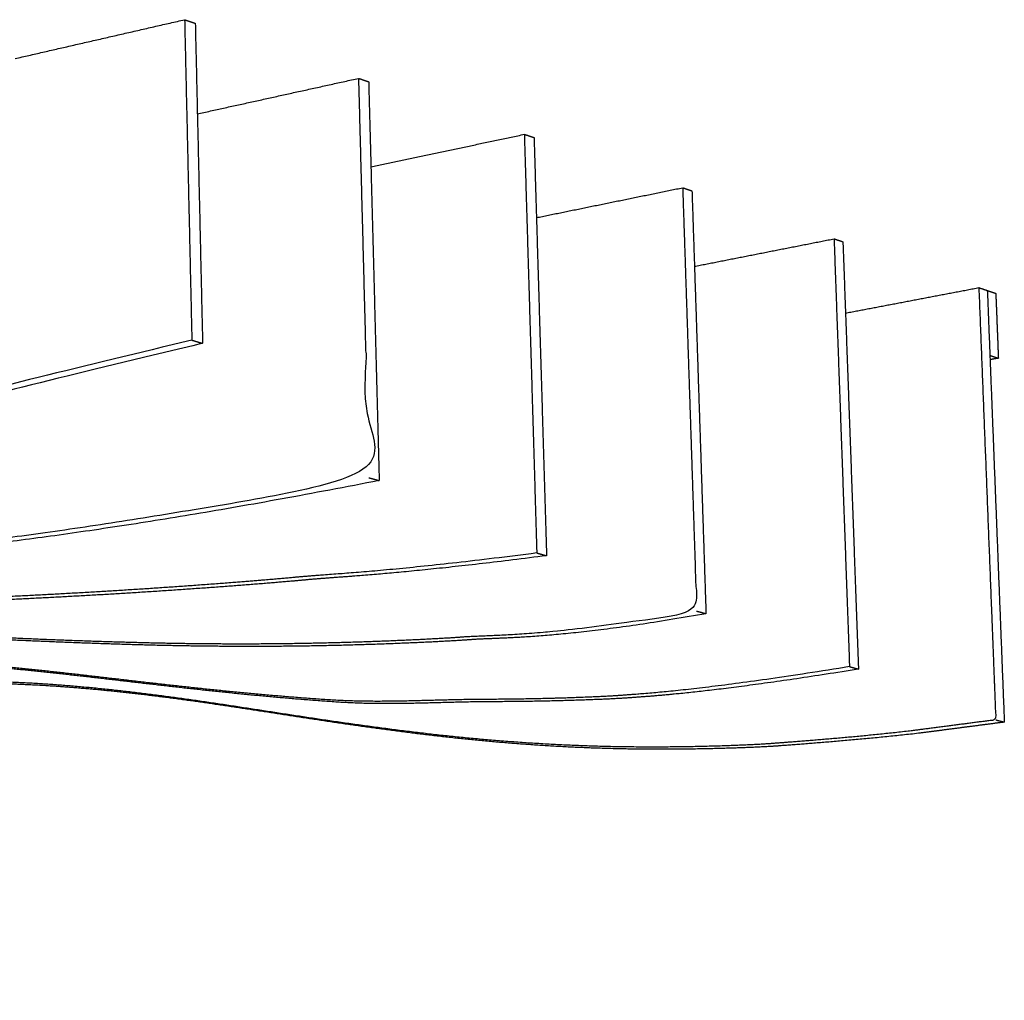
# Model space of a CAD drawing. Header units: centimetres. Extents: x 1837 to 3933, y 103 to 1041.
# Tile 7 of 34: x 2339 to 2390, y 819 to 870. Entities that reach past the tile are written whole.
import ezdxf

# ---------------------------------------------------------------- set-up
doc = ezdxf.new("R2010")
doc.units = ezdxf.units.CM
doc.layers.add('240x240$Visible$Curves$3D', color=7, linetype='Continuous', true_color=0x000000)

msp = doc.modelspace()

# ---------------------------------------------------------------- linework, layer by layer
at = {"layer": '240x240$Visible$Curves$3D'}
for points, weights, degree in [([(2338.384, 867.87), (2341.285, 868.536), (2344.217, 869.208), (2347.179, 869.888)], [603.770343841, 600.613935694, 597.457527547, 594.3011194], 3), ([(2347.179, 869.888), (2347.304, 864.368), (2347.429, 858.823), (2347.554, 853.254)], [594.3011194, 592.964748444, 591.628377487, 590.29200653], 3), ([(2347.179, 869.888), (2347.456, 869.794), (2347.733, 869.701)], [594.3011194, 594.733290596, 595.165461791], 2), ([(2347.733, 869.701), (2347.859, 864.189), (2347.985, 858.652), (2348.111, 853.09)], [595.165461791, 593.829090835, 592.492719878, 591.156348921], 3), ([(2347.84, 864.999), (2350.6, 865.608), (2353.388, 866.222), (2356.203, 866.843)], [617.773372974, 614.751190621, 611.729008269, 608.706825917], 3), ([(2356.203, 866.843), (2356.467, 866.754), (2356.731, 866.665)], [608.706825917, 609.138997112, 609.571168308], 2), ([(2356.731, 866.665), (2356.912, 859.803), (2357.094, 852.903), (2357.278, 845.963)], [609.571168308, 607.870332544, 606.169496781, 604.468661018], 3), ([(2356.847, 862.25), (2359.477, 862.807), (2362.131, 863.37), (2364.809, 863.939)], [631.809337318, 628.910402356, 626.011467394, 623.112532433], 3), ([(2364.809, 863.939), (2365.023, 856.738), (2365.238, 849.494), (2365.454, 842.208)], [623.112532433, 621.290208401, 619.467884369, 617.645560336], 3), ([(2364.809, 863.939), (2365.061, 863.854), (2365.313, 863.769)], [623.112532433, 623.544703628, 623.976874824], 2), ([(2365.313, 863.769), (2365.528, 856.577), (2365.744, 849.343), (2365.961, 842.067)], [623.976874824, 622.154550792, 620.332226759, 618.509902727], 3), ([(2365.437, 859.614), (2367.945, 860.127), (2370.475, 860.644), (2373.026, 861.166)], [645.873861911, 643.088654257, 640.303446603, 637.518238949], 3), ([(2373.026, 861.166), (2373.267, 861.084), (2373.508, 861.003)], [637.518238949, 637.950410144, 638.38258134], 2), ([(2373.508, 861.003), (2373.749, 853.731), (2373.992, 846.416), (2374.236, 839.057)], [638.38258134, 636.499513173, 634.616445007, 632.73337684], 3), ([(2373.638, 857.086), (2376.032, 857.559), (2378.447, 858.035), (2380.881, 858.515)], [659.964571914, 657.284363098, 654.604154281, 651.923945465], 3), ([(2380.881, 858.515), (2381.147, 851.157), (2381.414, 843.754), (2381.683, 836.307)], [651.923945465, 649.980133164, 648.036320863, 646.092508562], 3), ([(2380.881, 858.515), (2381.111, 858.438), (2381.341, 858.36)], [651.923945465, 652.35611666, 652.788287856], 2), ([(2381.341, 858.36), (2381.608, 851.011), (2381.876, 843.618), (2382.147, 836.18)], [652.788287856, 650.844475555, 648.900663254, 646.956850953], 3), ([(2381.475, 854.66), (2383.764, 855.097), (2386.071, 855.536), (2388.395, 855.98)], [674.077905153, 671.495154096, 668.912403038, 666.329651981], 3), ([(2388.395, 855.98), (2388.616, 855.905), (2388.836, 855.831)], [666.329651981, 666.761823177, 667.193994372], 2), ([(2388.836, 855.831), (2389.128, 848.408), (2389.421, 840.94), (2389.717, 833.427)], [667.193994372, 665.189437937, 663.184881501, 661.180325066], 3), ([(2388.836, 855.831), (2389.056, 855.757), (2389.275, 855.683)], [667.193994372, 667.626165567, 668.058336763], 2), ([(2389.275, 855.683), (2389.342, 854.002), (2389.408, 852.318)], [668.058336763, 667.602755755, 667.147174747], 2), ([(2347.554, 853.254), (2309.196, 844.153), (2306.6, 840.497), (2280.327, 835.787)], [590.29200653, 633.24584161, 635.621939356, 669.516217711], 3), ([(2348.111, 853.09), (2309.768, 844.013), (2307.173, 840.362), (2280.905, 835.665)], [591.156348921, 634.110184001, 636.486281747, 670.380560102], 3), ([(2347.554, 853.254), (2347.833, 853.172), (2348.111, 853.09)], [590.29200653, 590.724177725, 591.156348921], 2), ([(2388.968, 852.462), (2389.188, 852.39), (2389.408, 852.318)], [666.282832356, 666.715003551, 667.147174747], 2), ([(2389.408, 852.318), (2389.193, 852.279), (2388.977, 852.239)], [667.147174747, 667.385650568, 667.624126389], 2), ([(2357.278, 845.963), (2327.041, 840.096), (2324.317, 842.72), (2290.323, 837.641)], [604.468661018, 638.198772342, 642.188183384, 685.879661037], 3), ([(2356.746, 846.113), (2357.012, 846.038), (2357.278, 845.963)], [603.604318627, 604.036489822, 604.468661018], 2), ([(2365.454, 842.208), (2365.708, 842.137), (2365.961, 842.067)], [617.645560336, 618.077731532, 618.509902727], 2), ([(2365.961, 842.067), (2358.223, 841.068), (2355.113, 840.97), (2353.502, 840.812)], [618.509902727, 626.957558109, 630.486801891, 632.306066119], 3), ([(2374.236, 839.057), (2366.646, 837.707), (2363.609, 837.825), (2362.008, 837.705)], [632.73337684, 640.989808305, 644.504367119, 646.329809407], 3), ([(2373.751, 839.191), (2373.994, 839.124), (2374.236, 839.057)], [631.869034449, 632.301205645, 632.73337684], 2), ([(2382.147, 836.18), (2374.706, 834.977), (2371.763, 834.796), (2370.172, 834.683)], [646.956850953, 655.135293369, 658.495192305, 660.321365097], 3), ([(2381.683, 836.307), (2381.915, 836.244), (2382.147, 836.18)], [646.092508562, 646.524679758, 646.956850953], 2), ([(2370.172, 834.683), (2368.943, 834.596), (2366.119, 834.494), (2363.366, 834.489)], [660.321365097, 661.74007485, 665.045648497, 668.321268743], 3), ([(2389.717, 833.427), (2388.223, 833.233), (2386.737, 833.039), (2385.258, 832.847)], [661.180325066, 662.829129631, 664.477934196, 666.126738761], 3), ([(2389.274, 833.548), (2389.495, 833.487), (2389.717, 833.427)], [660.315982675, 660.748153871, 661.180325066], 2), ([(2385.258, 832.847), (2382.453, 832.523), (2379.579, 832.309), (2378.002, 832.192)], [666.126738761, 669.284831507, 672.57967688, 674.400810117], 3)]:
    msp.add_rational_spline(points, weights, degree=degree, dxfattribs=at)
for points, weights, knots in [([(2356.203, 866.843), (2356.383, 859.972), (2356.564, 853.062), (2356.746, 846.113), (2327.916, 840.506), (2324.103, 842.619), (2294.322, 838.424)], [608.706825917, 607.005990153, 605.30515439, 603.604318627, 635.667131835, 640.856775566, 678.81887125], [-120.94641, -120.94641, -120.94641, -120.94641, -92.94641, -92.94641, -92.94641, -39.434771, -39.434771, -39.434771, -39.434771]), ([(2373.026, 861.166), (2373.267, 853.884), (2373.508, 846.559), (2373.751, 839.191), (2366.158, 837.837), (2363.119, 837.955), (2361.518, 837.834)], [637.518238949, 635.635170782, 633.752102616, 631.869034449, 640.125465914, 643.640024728, 645.465467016], [736.915259, 736.915259, 736.915259, 736.915259, 767.915259, 767.915259, 767.915259, 777.047733, 777.047733, 777.047733, 777.047733]), ([(2388.395, 855.98), (2388.686, 848.547), (2388.979, 841.07), (2389.274, 833.548), (2387.779, 833.353), (2386.292, 833.159), (2384.812, 832.966), (2382.006, 832.641), (2379.13, 832.427), (2377.553, 832.309), (2376.3, 832.216), (2373.459, 832.116), (2370.697, 832.136), (2367.927, 832.156), (2365.215, 832.296), (2362.525, 832.54), (2359.838, 832.783), (2357.172, 833.131), (2354.562, 833.516), (2351.957, 833.9), (2349.384, 834.324), (2346.824, 834.676), (2344.312, 835.022), (2341.82, 835.296), (2339.324, 835.439), (2336.89, 835.578), (2334.424, 835.594), (2332.01, 835.472), (2329.608, 835.351), (2327.309, 835.095), (2324.942, 834.745), (2324.546, 834.677), (2324.15, 834.608), (2323.754, 834.539), (2323.36, 834.471), (2322.966, 834.402), (2322.572, 834.334), (2320.248, 833.869), (2318.031, 833.345), (2315.757, 832.665), (2313.512, 831.993), (2311.26, 831.185), (2309.08, 830.286), (2306.882, 829.379), (2304.729, 828.367), (2302.596, 827.301), (2300.461, 826.234), (2298.353, 825.116), (2296.254, 824.044), (2296.197, 824.015), (2296.139, 823.985), (2296.081, 823.956)], [666.329651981, 664.325095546, 662.32053911, 660.315982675, 661.96478724, 663.613591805, 665.26239637, 668.420489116, 671.715334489, 673.536467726, 674.989381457, 678.335195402, 681.647055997, 685.002108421, 688.346834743, 691.723251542, 695.129172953, 698.566519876, 701.977182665, 705.415251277, 708.854436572, 712.292224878, 715.699195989, 719.091285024, 722.488188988, 725.829907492, 729.215318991, 732.521467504, 735.841234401, 739.0077951, 742.273264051, 742.820099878, 743.366935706, 743.913771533, 744.460607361, 745.007443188, 745.554279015, 748.783210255, 751.865266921, 755.011585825, 758.144997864, 761.273511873, 764.292594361, 767.361534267, 770.353851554, 773.321819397, 776.316633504, 779.27500525, 782.25669248, 782.338923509, 782.421190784, 782.503493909], [-422.868998, -422.868998, -422.868998, -422.868998, -389.868998, -389.868998, -389.868998, -382.519214, -382.519214, -382.519214, -373.651147, -373.651147, -373.651147, -366.576137, -366.576137, -366.576137, -359.462824, -359.462824, -359.462824, -352.251974, -352.251974, -352.251974, -345.002271, -345.002271, -345.002271, -337.826539, -337.826539, -337.826539, -330.71671, -330.71671, -330.71671, -323.492528, -323.492528, -323.492528, -321.041498, -321.041498, -321.041498, -318.590467, -318.590467, -318.590467, -311.366286, -311.366286, -311.366286, -304.256457, -304.256457, -304.256457, -297.080725, -297.080725, -297.080725, -289.831022, -289.831022, -289.831022, -289.630558, -289.630558, -289.630558, -289.630558]), ([(2365.454, 842.208), (2357.712, 841.205), (2354.6, 841.107), (2352.988, 840.949), (2351.804, 840.832), (2349.013, 840.608), (2346.276, 840.42), (2343.508, 840.23), (2340.77, 840.075), (2338.061, 839.942), (2335.357, 839.81), (2332.681, 839.7), (2330.033, 839.596), (2327.41, 839.494), (2324.813, 839.396), (2322.24, 839.284), (2319.713, 839.175), (2317.209, 839.051), (2314.728, 838.898), (2312.321, 838.75), (2309.912, 838.573), (2308.788, 838.468), (2307.643, 838.36), (2305.365, 838.147), (2298.802, 837.067), (2292.403, 835.726), (2290.257, 835.12), (2289.193, 834.82), (2288.157, 834.528), (2285.965, 833.862), (2283.814, 833.183), (2281.636, 832.495), (2279.477, 831.785), (2277.339, 831.067), (2275.201, 830.35), (2273.082, 829.625), (2270.98, 828.911), (2268.897, 828.202), (2266.83, 827.503), (2264.779, 826.828), (2262.762, 826.165), (2260.76, 825.525), (2258.774, 824.917), (2256.844, 824.327), (2254.911, 823.762), (2254.101, 823.543), (2253.009, 823.249), (2250.933, 822.519), (2245.939, 821.365)], [617.645560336, 626.093215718, 629.6224595, 631.441723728, 632.785291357, 635.986083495, 639.163889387, 642.409177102, 645.660470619, 648.914782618, 652.196321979, 655.481343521, 658.76697585, 662.053478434, 665.340706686, 668.625505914, 671.883901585, 675.140425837, 678.391424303, 681.573599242, 684.781986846, 686.283240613, 687.818638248, 690.895315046, 699.785489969, 708.59318638, 711.552537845, 713.029384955, 714.473390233, 717.532966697, 720.552323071, 723.63698156, 726.710832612, 729.778584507, 732.871195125, 735.958092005, 739.046567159, 742.134224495, 745.223666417, 748.320876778, 751.392389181, 754.471897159, 757.562132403, 760.588109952, 763.651734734, 764.948671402, 766.704794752, 770.008168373, 778.280771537], [-15.411127, -15.411127, -15.411127, -15.411127, -6.168906, -6.168906, -6.168906, 0.656683, 0.656683, 0.656683, 7.606891, 7.606891, 7.606891, 14.615164, 14.615164, 14.615164, 21.6253, 21.6253, 21.6253, 28.579541, 28.579541, 28.579541, 35.408816, 35.408816, 35.408816, 42.393413, 42.393413, 42.393413, 49.37801, 49.37801, 49.37801, 56.207286, 56.207286, 56.207286, 63.161526, 63.161526, 63.161526, 70.171663, 70.171663, 70.171663, 77.179935, 77.179935, 77.179935, 84.130144, 84.130144, 84.130144, 90.955732, 90.955732, 90.955732, 100.197954, 100.197954, 100.197954, 100.197954]), ([(2353.502, 840.812), (2352.318, 840.696), (2349.528, 840.474), (2346.792, 840.287), (2344.026, 840.097), (2341.289, 839.943), (2338.581, 839.811), (2335.877, 839.679), (2333.202, 839.571), (2330.555, 839.468), (2327.932, 839.366), (2325.336, 839.269), (2322.765, 839.158), (2320.239, 839.049), (2317.735, 838.926), (2315.254, 838.774), (2312.848, 838.626), (2310.44, 838.45), (2309.316, 838.345)], [632.306066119, 633.649633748, 636.850425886, 640.028231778, 643.273519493, 646.52481301, 649.779125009, 653.06066437, 656.345685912, 659.631318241, 662.917820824, 666.205049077, 669.489848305, 672.748243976, 676.004768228, 679.255766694, 682.437941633, 685.646329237, 687.147583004], [446.609521, 446.609521, 446.609521, 446.609521, 453.43511, 453.43511, 453.43511, 460.385318, 460.385318, 460.385318, 467.393591, 467.393591, 467.393591, 474.403727, 474.403727, 474.403727, 481.357968, 481.357968, 481.357968, 488.187243, 488.187243, 488.187243, 488.187243]), ([(2361.518, 837.834), (2360.314, 837.743), (2357.512, 837.609), (2354.771, 837.539), (2351.999, 837.469), (2349.263, 837.465), (2346.557, 837.512), (2343.856, 837.56), (2341.193, 837.658), (2338.554, 837.773), (2335.938, 837.887), (2333.35, 838.017), (2330.784, 838.115), (2328.257, 838.212), (2325.754, 838.278), (2323.265, 838.283), (2320.854, 838.287), (2318.431, 838.234), (2317.403, 838.177)], [645.465467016, 646.844761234, 650.095715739, 653.323106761, 656.618354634, 659.920894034, 663.230976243, 666.56866684, 669.904555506, 673.249131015, 676.596565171, 679.945722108, 683.291913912, 686.619031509, 689.938930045, 693.256004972, 696.499896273, 699.775474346, 701.166216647], [777.047733, 777.047733, 777.047733, 777.047733, 783.948181, 783.948181, 783.948181, 790.968378, 790.968378, 790.968378, 798.042979, 798.042979, 798.042979, 805.128668, 805.128668, 805.128668, 812.171036, 812.171036, 812.171036, 819.089329, 819.089329, 819.089329, 819.089329]), ([(2362.008, 837.705), (2360.805, 837.614), (2358.005, 837.481), (2355.264, 837.412), (2352.494, 837.343), (2349.759, 837.339), (2347.054, 837.387), (2344.354, 837.435), (2341.692, 837.534), (2339.054, 837.649), (2336.439, 837.764), (2333.852, 837.894), (2331.286, 837.993), (2328.76, 838.09), (2326.258, 838.157), (2323.77, 838.162), (2321.36, 838.167), (2318.937, 838.115), (2317.909, 838.057)], [646.329809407, 647.709103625, 650.96005813, 654.187449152, 657.482697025, 660.785236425, 664.095318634, 667.433009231, 670.768897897, 674.113473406, 677.460907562, 680.810064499, 684.156256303, 687.4833739, 690.803272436, 694.120347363, 697.364238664, 700.639816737, 702.030559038], [777.047733, 777.047733, 777.047733, 777.047733, 783.948181, 783.948181, 783.948181, 790.968378, 790.968378, 790.968378, 798.042979, 798.042979, 798.042979, 805.128668, 805.128668, 805.128668, 812.171036, 812.171036, 812.171036, 819.089329, 819.089329, 819.089329, 819.089329]), ([(2381.683, 836.307), (2374.239, 835.101), (2371.294, 834.919), (2369.703, 834.806), (2368.473, 834.719), (2365.647, 834.615), (2362.893, 834.609), (2360.12, 834.603), (2357.403, 834.403), (2354.704, 834.581), (2352.012, 834.758), (2349.353, 835.019), (2346.732, 835.31), (2344.124, 835.599), (2341.548, 835.92), (2338.988, 836.185), (2336.467, 836.447), (2333.97, 836.653), (2331.475, 836.758), (2329.051, 836.86), (2326.602, 836.867), (2325.546, 836.82), (2324.203, 836.759), (2321.748, 836.649), (2315.769, 835.762), (2309.924, 834.541), (2307.604, 833.811), (2306.351, 833.416), (2305.376, 833.109), (2303.144, 832.294), (2300.974, 831.412), (2298.78, 830.52), (2296.623, 829.549), (2294.485, 828.537), (2292.352, 827.528), (2290.243, 826.482), (2288.146, 825.472), (2286.074, 824.475), (2284.008, 823.512), (2281.953, 822.63), (2279.929, 821.76), (2277.921, 821.224), (2275.91, 820.519), (2273.948, 819.831), (2271.969, 819.218), (2271.118, 818.989)], [646.092508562, 654.270950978, 657.630849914, 659.457022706, 660.875732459, 664.181306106, 667.456926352, 670.787985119, 674.037656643, 677.387827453, 680.762623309, 684.151432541, 687.532844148, 690.929908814, 694.328688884, 697.724998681, 701.102454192, 704.46653056, 707.833315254, 711.135402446, 714.476624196, 715.913196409, 717.75032975, 721.129963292, 729.325832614, 737.417119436, 740.607984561, 742.342505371, 743.698838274, 746.788141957, 749.789185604, 752.849028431, 755.851678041, 758.838194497, 761.841382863, 764.818549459, 767.812387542, 770.792430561, 773.79700967, 776.833712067, 779.8482564, 782.96721267, 786.060115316, 789.101543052, 792.220536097, 793.581009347], [309.169346, 309.169346, 309.169346, 309.169346, 318.175297, 318.175297, 318.175297, 325.171804, 325.171804, 325.171804, 332.245244, 332.245244, 332.245244, 339.386054, 339.386054, 339.386054, 346.553799, 346.553799, 346.553799, 353.674355, 353.674355, 353.674355, 360.701564, 360.701564, 360.701564, 369.688178, 369.688178, 369.688178, 378.674791, 378.674791, 378.674791, 385.702, 385.702, 385.702, 392.822556, 392.822556, 392.822556, 399.990301, 399.990301, 399.990301, 407.131111, 407.131111, 407.131111, 414.204551, 414.204551, 414.204551, 421.201058, 421.201058, 421.201058, 421.201058]), ([(2363.366, 834.489), (2360.594, 834.483), (2357.878, 834.284), (2355.18, 834.462), (2352.49, 834.639), (2349.831, 834.9), (2347.211, 835.192), (2344.604, 835.481), (2342.029, 835.802), (2339.47, 836.068), (2336.949, 836.329), (2334.453, 836.536), (2331.959, 836.642), (2329.536, 836.744), (2327.088, 836.752), (2326.032, 836.705)], [668.321268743, 671.65232751, 674.901999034, 678.252169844, 681.6269657, 685.015774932, 688.397186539, 691.794251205, 695.193031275, 698.589341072, 701.966796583, 705.330872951, 708.697657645, 711.999744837, 715.340966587, 716.7775388], [787.378813, 787.378813, 787.378813, 787.378813, 794.452253, 794.452253, 794.452253, 801.593063, 801.593063, 801.593063, 808.760808, 808.760808, 808.760808, 815.881365, 815.881365, 815.881365, 822.908573, 822.908573, 822.908573, 822.908573]), ([(2378.002, 832.192), (2376.751, 832.1), (2373.911, 832.001), (2371.151, 832.021), (2368.381, 832.041), (2365.671, 832.182), (2362.982, 832.426), (2360.295, 832.67), (2357.631, 833.017), (2355.022, 833.402), (2352.418, 833.786), (2349.846, 834.211), (2347.287, 834.563), (2344.775, 834.909), (2342.284, 835.183), (2339.789, 835.327), (2337.356, 835.466), (2334.89, 835.483), (2332.477, 835.361), (2330.076, 835.24), (2327.778, 834.985), (2325.411, 834.637)], [674.400810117, 675.853723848, 679.199537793, 682.511398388, 685.866450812, 689.211177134, 692.587593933, 695.993515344, 699.430862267, 702.841525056, 706.279593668, 709.718778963, 713.156567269, 716.56353838, 719.955627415, 723.352531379, 726.694249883, 730.079661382, 733.385809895, 736.705576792, 739.872137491, 743.137606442], [107.173199, 107.173199, 107.173199, 107.173199, 114.24821, 114.24821, 114.24821, 121.361523, 121.361523, 121.361523, 128.572373, 128.572373, 128.572373, 135.822075, 135.822075, 135.822075, 142.997808, 142.997808, 142.997808, 150.107636, 150.107636, 150.107636, 157.331818, 157.331818, 157.331818, 157.331818])]:
    msp.add_rational_spline(points, weights, degree=3, knots=knots, dxfattribs=at)

doc.saveas('drawing.dxf')
